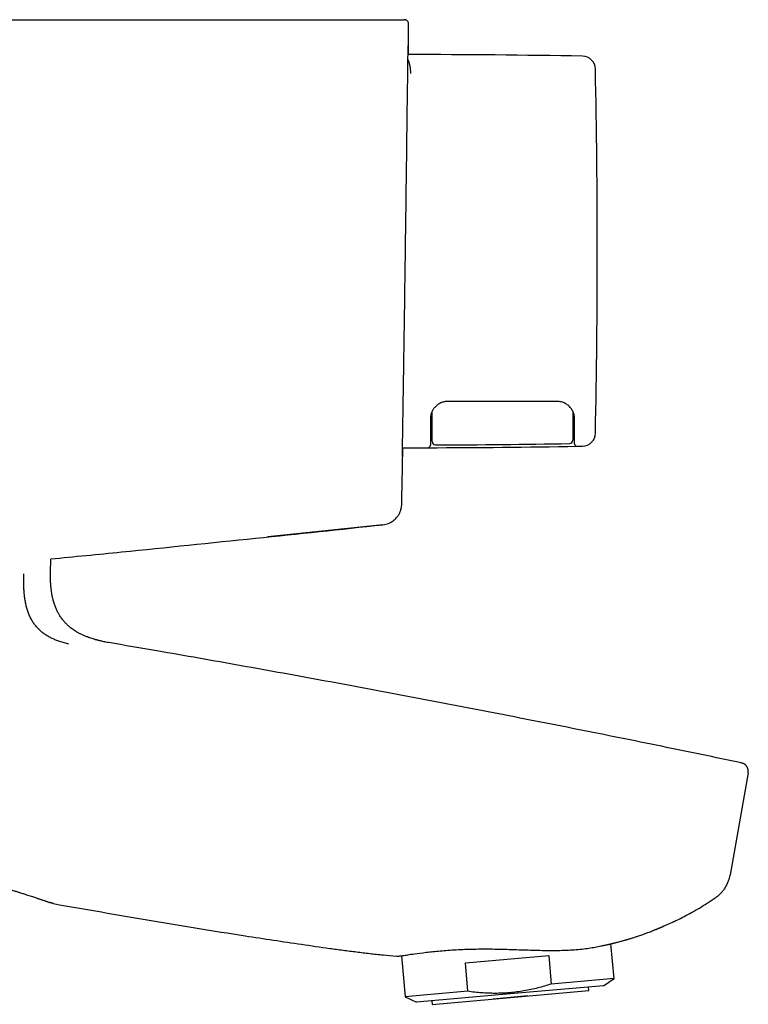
# Model space of a CAD drawing. Header units: millimetres. Extents: x 8 to 1894, y 12 to 2738.
# Tile 112 of 158: x 1465 to 1549, y 1530 to 1643. Entities that reach past the tile are written whole.
import ezdxf

# ---------------------------------------------------------------- set-up
doc = ezdxf.new("R2010")
doc.units = ezdxf.units.MM

msp = doc.modelspace()

# ---------------------------------------------------------------- linework, layer by layer
at = {"color": 7, "linetype": 'Continuous', "lineweight": 30}
for p, q in [((1456.43, 1643.11), (1489.37, 1643.11)), ((1508.87, 1643.11), (1509.26, 1643.11)), ((1512.27, 1597.5), (1512.26, 1597.04)), ((1512.26, 1597.14), (1512.46, 1597.14)), ((1528.56, 1597.14), (1528.76, 1597.14)), ((1509.07, 1594.11), (1509.52, 1594.11)), ((1512.26, 1594.58), (1512.26, 1594.41)), ((1528.76, 1594.57), (1528.76, 1594.7)), ((1506.82, 1585.28), (1493.64, 1583.9)), ((1506.82, 1585.28), (1506.82, 1585.28)), ((1468.77, 1579.83), (1468.8, 1581.37)), ((1548.63, 1556.88), (1546.57, 1545.21)), ((1546.56, 1545.13), (1546.57, 1545.21)), ((1546.56, 1545.13), (1546.56, 1545.14)), ((1546.57, 1545.21), (1546.57, 1545.21)), ((1546.57, 1545.21), (1546.57, 1545.21)), ((1469.03, 1541.96), (1469.08, 1541.94)), ((1469.07, 1541.93), (1469.08, 1541.93)), ((1469.08, 1541.93), (1469.08, 1541.93)), ((1533.28, 1533.34), (1532.93, 1537.32)), ((1508.96, 1535.96), (1509.37, 1531.25)), ((1509.51, 1536.03), (1509.72, 1536.06)), ((1516.26, 1535.14), (1525.81, 1535.98)), ((1525.81, 1535.98), (1526.1, 1532.71)), ((1516.54, 1531.88), (1516.26, 1535.14)), ((1533.28, 1533.34), (1526.1, 1532.71)), ((1532.09, 1532.51), (1533.28, 1533.34)), ((1516.54, 1531.88), (1509.37, 1531.25)), ((1532.09, 1532.51), (1521.38, 1531.58)), ((1521.42, 1531.18), (1530.39, 1531.96)), ((1530.39, 1531.96), (1530.35, 1532.36)), ((1509.37, 1531.25), (1510.68, 1530.64)), ((1521.38, 1531.58), (1510.68, 1530.64)), ((1512.42, 1530.79), (1512.45, 1530.39)), ((1512.45, 1530.39), (1521.42, 1531.18)), ((1523.41, 1531.35), (1519.43, 1531))]:
    msp.add_line(p, q, dxfattribs=at)
at = {"color": 7, "linetype": 'Continuous', "lineweight": 30, "flags": 128}
msp.add_lwpolyline([(1529.07, 1594.27), (1529.15, 1594.28), (1529.22, 1594.28), (1529.3, 1594.28), (1529.37, 1594.28), (1529.45, 1594.28), (1529.53, 1594.28), (1529.6, 1594.28), (1529.68, 1594.29)], dxfattribs=at)
at = {"color": 7, "linetype": 'Continuous', "lineweight": 30}
for centre, radius, start, end in [((1509.9, 539.11), 1100, 88.96987, 90.01079), ((1529.65, 1637.43), 1.5, 1.1702, 88.9699), ((510.26, 1616.61), 1021.1, 0, 1.17012), ((510.26, 1616.61), 1021.1, 358.82988, 0), ((1528.16, 1594.98), 0.4, 270.9516, 0), ((1529.65, 1595.79), 1.5, 271.0301, 358.8298), ((1509.9, 2694.11), 1100, 269.98018, 270.10742), ((1511.96, 1594.41), 0.3, 270.1074, 0), ((1509.9, 2694.11), 1100, 270.10742, 270.9984), ((1512.86, 1594.83), 0.4, 180, 270.1543), ((1509.9, 2694.43), 1100, 270.15432, 270.95159), ((1529.06, 1594.57), 0.3, 180, 270.9984)]:
    msp.add_arc(centre, radius, start, end, dxfattribs=at)
for points, knots in [([(1489.37, 1643.11), (1489.67, 1643.11), (1490.27, 1643.11), (1491.16, 1643.11), (1492.05, 1643.11), (1492.93, 1643.11), (1493.81, 1643.11), (1494.65, 1643.11), (1495.47, 1643.11), (1496.27, 1643.11), (1497.05, 1643.11), (1497.82, 1643.11), (1498.6, 1643.11), (1499.39, 1643.11), (1500.18, 1643.11), (1500.95, 1643.11), (1501.69, 1643.11), (1502.41, 1643.11), (1503.09, 1643.11), (1503.74, 1643.11), (1504.35, 1643.11), (1504.93, 1643.11), (1505.48, 1643.11), (1505.98, 1643.11), (1506.45, 1643.11), (1506.88, 1643.11), (1507.28, 1643.11), (1507.63, 1643.11), (1507.94, 1643.11), (1508.21, 1643.11), (1508.45, 1643.11), (1508.63, 1643.11), (1508.76, 1643.11), (1508.85, 1643.11), (1508.86, 1643.11), (1508.87, 1643.11)], [0, 0, 0, 0, 0.029473, 0.05884, 0.088128, 0.117359, 0.146558, 0.175749, 0.203286, 0.230854, 0.258472, 0.286096, 0.313711, 0.344519, 0.375313, 0.406089, 0.436845, 0.467578, 0.498285, 0.528974, 0.559659, 0.590348, 0.621049, 0.651764, 0.682497, 0.713249, 0.74402, 0.774812, 0.805624, 0.837928, 0.870259, 0.902623, 0.935026, 0.967481, 1, 1, 1, 1]), ([(1509.76, 1642.6), (1509.76, 1642.64), (1509.76, 1642.71), (1509.73, 1642.81), (1509.69, 1642.88), (1509.65, 1642.93), (1509.59, 1642.99), (1509.51, 1643.05), (1509.4, 1643.1), (1509.31, 1643.1), (1509.26, 1643.11)], [0, 0, 0, 0, 0.14825, 0.275608, 0.375482, 0.449661, 0.545209, 0.672412, 0.826883, 1, 1, 1, 1]), ([(1509.73, 1639.1), (1509.74, 1639.38), (1509.74, 1640.09), (1509.75, 1641.26), (1509.76, 1642.15), (1509.76, 1642.6)], [0, 0, 0, 0, 0.238485, 0.612456, 1, 1, 1, 1]), ([(1509.06, 1593.1), (1509.06, 1593.1), (1509.06, 1593.11), (1509.06, 1593.18), (1509.06, 1593.3), (1509.06, 1593.46), (1509.06, 1593.67), (1509.07, 1593.91), (1509.07, 1594.2), (1509.08, 1594.53), (1509.08, 1594.9), (1509.09, 1595.31), (1509.09, 1595.77), (1509.1, 1596.26), (1509.11, 1596.8), (1509.12, 1597.37), (1509.13, 1597.98), (1509.14, 1598.61), (1509.15, 1599.28), (1509.16, 1599.99), (1509.17, 1600.73), (1509.18, 1601.51), (1509.2, 1602.32), (1509.21, 1603.16), (1509.22, 1604.01), (1509.24, 1604.89), (1509.25, 1605.78), (1509.26, 1606.69), (1509.28, 1607.62), (1509.29, 1608.58), (1509.31, 1609.56), (1509.32, 1610.55), (1509.33, 1611.56), (1509.35, 1612.57), (1509.36, 1613.58), (1509.38, 1614.59), (1509.39, 1615.6), (1509.41, 1616.62), (1509.42, 1617.64), (1509.43, 1618.67), (1509.45, 1619.7), (1509.46, 1620.72), (1509.48, 1621.73), (1509.49, 1622.72), (1509.5, 1623.7), (1509.51, 1624.66), (1509.53, 1625.6), (1509.54, 1626.54), (1509.55, 1627.46), (1509.56, 1628.37), (1509.57, 1629.25), (1509.58, 1630.11), (1509.59, 1630.93), (1509.6, 1631.72), (1509.61, 1632.49), (1509.62, 1633.22), (1509.63, 1633.93), (1509.64, 1634.61), (1509.65, 1635.25), (1509.66, 1635.86), (1509.66, 1636.44), (1509.67, 1636.97), (1509.68, 1637.46), (1509.68, 1637.9), (1509.69, 1638.32), (1509.69, 1638.69), (1509.7, 1639.02), (1509.7, 1639.31), (1509.7, 1639.56), (1509.71, 1639.76), (1509.71, 1639.91), (1509.71, 1640.02), (1509.71, 1640.09), (1509.72, 1640.11), (1509.72, 1640.09), (1509.72, 1640.02), (1509.72, 1639.92), (1509.72, 1639.82), (1509.72, 1639.78)], [0, 0, 0, 0, 0.013338, 0.026666, 0.040011, 0.053399, 0.066757, 0.079789, 0.092813, 0.105854, 0.118936, 0.132245, 0.145514, 0.158769, 0.172034, 0.185386, 0.198508, 0.21159, 0.224656, 0.237733, 0.251087, 0.264403, 0.277707, 0.291025, 0.304355, 0.31741, 0.330454, 0.343512, 0.356607, 0.369919, 0.383213, 0.396518, 0.409857, 0.423216, 0.436278, 0.449307, 0.46233, 0.475369, 0.488627, 0.501889, 0.515181, 0.528528, 0.541921, 0.555009, 0.568045, 0.581054, 0.59406, 0.607297, 0.620543, 0.633824, 0.647167, 0.660568, 0.67367, 0.686715, 0.699727, 0.712732, 0.72598, 0.739228, 0.7525, 0.765824, 0.779211, 0.792314, 0.80537, 0.818404, 0.831439, 0.844727, 0.858039, 0.871402, 0.884842, 0.898342, 0.911522, 0.924629, 0.937689, 0.950727, 0.963978, 0.977235, 0.990524, 1, 1, 1, 1]), ([(1510.02, 1636.96), (1510.02, 1637.02), (1510.02, 1637.15), (1510, 1637.34), (1509.98, 1637.53), (1509.95, 1637.71), (1509.92, 1637.88), (1509.89, 1638), (1509.87, 1638.08), (1509.86, 1638.12), (1509.84, 1638.16), (1509.83, 1638.2), (1509.82, 1638.24), (1509.79, 1638.32), (1509.75, 1638.44), (1509.71, 1638.54), (1509.69, 1638.58), (1509.69, 1638.59)], [0, 0, 0, 0, 0.080711, 0.168394, 0.2631, 0.36487, 0.460296, 0.56123, 0.588578, 0.616304, 0.644408, 0.672891, 0.701752, 0.730991, 0.863642, 0.984588, 1, 1, 1, 1]), ([(1514.26, 1599.41), (1514.19, 1599.41), (1514.06, 1599.4), (1513.85, 1599.37), (1513.64, 1599.31), (1513.44, 1599.24), (1513.25, 1599.14), (1513.07, 1599.02), (1512.9, 1598.88), (1512.8, 1598.77), (1512.75, 1598.72)], [0, 0, 0, 0, 0.1215945, 0.2441437, 0.3676569, 0.4921434, 0.6176122, 0.7440723, 0.871532, 1, 1, 1, 1]), ([(1526.76, 1599.41), (1525.6, 1599.41), (1523.27, 1599.41), (1519.1, 1599.41), (1516.1, 1599.41), (1514.26, 1599.41)], [0, 0, 0, 0, 0.2799987, 0.560001, 1, 1, 1, 1]), ([(1528.18, 1598.82), (1528.13, 1598.87), (1528.02, 1598.97), (1527.85, 1599.09), (1527.67, 1599.19), (1527.47, 1599.28), (1527.25, 1599.35), (1527, 1599.4), (1526.84, 1599.4), (1526.76, 1599.41)], [0, 0, 0, 0, 0.138355, 0.272891, 0.403611, 0.530521, 0.693762, 0.850251, 1, 1, 1, 1]), ([(1512.75, 1598.72), (1512.72, 1598.68), (1512.66, 1598.61), (1512.58, 1598.49), (1512.52, 1598.38), (1512.46, 1598.28), (1512.42, 1598.19), (1512.37, 1598.05), (1512.31, 1597.87), (1512.27, 1597.63), (1512.27, 1597.48), (1512.26, 1597.41)], [0, 0, 0, 0, 0.10201, 0.196504, 0.283499, 0.363015, 0.435078, 0.499725, 0.668771, 0.835266, 1, 1, 1, 1]), ([(1512.46, 1594.85), (1512.46, 1594.86), (1512.46, 1594.87), (1512.46, 1594.9), (1512.46, 1594.93), (1512.46, 1594.95), (1512.46, 1594.96), (1512.46, 1594.96), (1512.46, 1594.97), (1512.46, 1594.97), (1512.46, 1594.98), (1512.46, 1594.99), (1512.46, 1595), (1512.46, 1595.02), (1512.46, 1595.03), (1512.46, 1595.05), (1512.46, 1595.07), (1512.46, 1595.1), (1512.46, 1595.13), (1512.46, 1595.17), (1512.46, 1595.22), (1512.46, 1595.28), (1512.46, 1595.35), (1512.46, 1595.44), (1512.46, 1595.55), (1512.46, 1595.7), (1512.46, 1595.88), (1512.46, 1596.1), (1512.46, 1596.32), (1512.46, 1596.55), (1512.46, 1596.77), (1512.46, 1597.01), (1512.46, 1597.21), (1512.46, 1597.4), (1512.46, 1597.53), (1512.46, 1597.68), (1512.46, 1597.83), (1512.46, 1597.98), (1512.46, 1598.13), (1512.46, 1598.23), (1512.46, 1598.27), (1512.46, 1598.27)], [0, 0, 0, 0, 0.084555, 0.164169, 0.230171, 0.237344, 0.244469, 0.251547, 0.258577, 0.265561, 0.272497, 0.279386, 0.305112, 0.325528, 0.343018, 0.358477, 0.381415, 0.402564, 0.421947, 0.446641, 0.469933, 0.49193, 0.515785, 0.538901, 0.561519, 0.593445, 0.627023, 0.66288, 0.701531, 0.735262, 0.773572, 0.803154, 0.845328, 0.865767, 0.887015, 0.909073, 0.931944, 0.95563, 0.980133, 0.998216, 1, 1, 1, 1]), ([(1528.76, 1597.41), (1528.76, 1597.47), (1528.76, 1597.59), (1528.74, 1597.74), (1528.71, 1597.86), (1528.69, 1597.93), (1528.67, 1598.01), (1528.65, 1598.08), (1528.61, 1598.18), (1528.55, 1598.31), (1528.46, 1598.47), (1528.34, 1598.65), (1528.24, 1598.76), (1528.18, 1598.82)], [0, 0, 0, 0, 0.124115, 0.24842, 0.298295, 0.348279, 0.398396, 0.448668, 0.499116, 0.597406, 0.713601, 0.847782, 1, 1, 1, 1]), ([(1528.56, 1598.28), (1528.56, 1598.25), (1528.56, 1598.07), (1528.56, 1597.86), (1528.56, 1597.67), (1528.56, 1597.61), (1528.56, 1597.55), (1528.56, 1597.5), (1528.56, 1597.44), (1528.56, 1597.36), (1528.56, 1597.25), (1528.56, 1597.12), (1528.56, 1597.01), (1528.56, 1596.9), (1528.56, 1596.79), (1528.56, 1596.67), (1528.56, 1596.56), (1528.56, 1596.4), (1528.56, 1596.21), (1528.56, 1596.02), (1528.56, 1595.86), (1528.56, 1595.75), (1528.56, 1595.65), (1528.56, 1595.57), (1528.56, 1595.5), (1528.56, 1595.44), (1528.56, 1595.36), (1528.56, 1595.29), (1528.56, 1595.23), (1528.56, 1595.18), (1528.56, 1595.14), (1528.56, 1595.12), (1528.56, 1595.08), (1528.56, 1595.04), (1528.56, 1595), (1528.56, 1594.99), (1528.56, 1594.98)], [0, 0, 0, 0, 0.012418, 0.084595, 0.093479, 0.102232, 0.110855, 0.119347, 0.127708, 0.135939, 0.159186, 0.179018, 0.195436, 0.20844, 0.228429, 0.247265, 0.264961, 0.281533, 0.320825, 0.357279, 0.380262, 0.402388, 0.423855, 0.440975, 0.458395, 0.476234, 0.494601, 0.528717, 0.566224, 0.600399, 0.63983, 0.66606, 0.712984, 0.801677, 0.897326, 1, 1, 1, 1]), ([(1512.26, 1597.41), (1512.26, 1597.28), (1512.26, 1597.02), (1512.26, 1596.66), (1512.26, 1596.32), (1512.26, 1596), (1512.26, 1595.71), (1512.26, 1595.45), (1512.26, 1595.22), (1512.26, 1595.02), (1512.26, 1594.86), (1512.26, 1594.74), (1512.26, 1594.64), (1512.26, 1594.6), (1512.26, 1594.58)], [0, 0, 0, 0, 0.080788, 0.161397, 0.241762, 0.321856, 0.401721, 0.481493, 0.561141, 0.648378, 0.735771, 0.823575, 0.911747, 1, 1, 1, 1]), ([(1528.76, 1594.7), (1528.76, 1594.71), (1528.76, 1594.72), (1528.76, 1594.75), (1528.76, 1594.78), (1528.76, 1594.82), (1528.76, 1594.87), (1528.76, 1594.94), (1528.76, 1595.03), (1528.76, 1595.15), (1528.76, 1595.29), (1528.76, 1595.47), (1528.76, 1595.7), (1528.76, 1595.99), (1528.76, 1596.3), (1528.76, 1596.65), (1528.76, 1597.01), (1528.76, 1597.28), (1528.76, 1597.41)], [0, 0, 0, 0, 0.045814, 0.08765, 0.125527, 0.168798, 0.210516, 0.250752, 0.314893, 0.377714, 0.439538, 0.500703, 0.584984, 0.66783, 0.750276, 0.832486, 0.915265, 1, 1, 1, 1]), ([(1508.98, 1587.64), (1508.99, 1588.11), (1509.01, 1589.15), (1509.04, 1590.74), (1509.07, 1592.4), (1509.1, 1593.52), (1509.11, 1594.08), (1509.11, 1594.11)], [0, 0, 0, 0, 0.218691, 0.481938, 0.738628, 0.988759, 1, 1, 1, 1]), ([(1509.07, 1593.29), (1509.07, 1593.26), (1509.06, 1593.18), (1509.06, 1593.11), (1509.06, 1593.1), (1509.06, 1593.1)], [0, 0, 0, 0, 0.319173, 0.659668, 1, 1, 1, 1]), ([(1506.82, 1585.28), (1506.93, 1585.3), (1507.16, 1585.33), (1507.47, 1585.44), (1507.76, 1585.58), (1508.01, 1585.74), (1508.22, 1585.92), (1508.39, 1586.1), (1508.53, 1586.27), (1508.63, 1586.43), (1508.71, 1586.58), (1508.77, 1586.7), (1508.82, 1586.82), (1508.87, 1586.97), (1508.93, 1587.16), (1508.97, 1587.39), (1508.98, 1587.56), (1508.98, 1587.64)], [0, 0, 0, 0, 0.098426, 0.19382, 0.284683, 0.369759, 0.448082, 0.51898, 0.582044, 0.637087, 0.684078, 0.723091, 0.756758, 0.795464, 0.856225, 0.926623, 1, 1, 1, 1]), ([(1508.98, 1587.64), (1508.98, 1587.64), (1508.98, 1587.64), (1508.98, 1587.64), (1508.98, 1587.64)], [0, 0, 0, 0, 0.97485, 1, 1, 1, 1]), ([(1468.8, 1581.38), (1471.51, 1581.64), (1479.32, 1582.42), (1492, 1583.72), (1501.96, 1584.77), (1506.82, 1585.29)], [0, 0, 0, 0, 0.213524, 0.616433, 1, 1, 1, 1]), ([(1470.89, 1571.64), (1470.71, 1571.68), (1470.36, 1571.76), (1469.86, 1571.92), (1469.4, 1572.08), (1468.97, 1572.27), (1468.58, 1572.47), (1468.21, 1572.69), (1467.86, 1572.94), (1467.54, 1573.22), (1467.23, 1573.53), (1466.95, 1573.87), (1466.71, 1574.23), (1466.49, 1574.63), (1466.3, 1575.05), (1466.14, 1575.5), (1466, 1575.98), (1465.89, 1576.5), (1465.81, 1577.02), (1465.76, 1577.53), (1465.73, 1578.02), (1465.72, 1578.54), (1465.72, 1579.1), (1465.73, 1579.47), (1465.74, 1579.67)], [0, 0, 0, 0, 0.057873, 0.112024, 0.162858, 0.210754, 0.25608, 0.299194, 0.340451, 0.384106, 0.426417, 0.467861, 0.508924, 0.550093, 0.591855, 0.634692, 0.679082, 0.725497, 0.774408, 0.814901, 0.85746, 0.902328, 0.949753, 1, 1, 1, 1]), ([(1475.42, 1571.8), (1475.32, 1571.82), (1475.14, 1571.85), (1474.88, 1571.9), (1474.67, 1571.95), (1474.5, 1571.99), (1474.36, 1572.02), (1474.26, 1572.05), (1474.17, 1572.07), (1474.1, 1572.09), (1474.02, 1572.11), (1473.94, 1572.13), (1473.86, 1572.16), (1473.72, 1572.2), (1473.52, 1572.26), (1473.26, 1572.34), (1472.98, 1572.45), (1472.67, 1572.57), (1472.33, 1572.72), (1471.98, 1572.9), (1471.62, 1573.12), (1471.25, 1573.36), (1470.92, 1573.63), (1470.62, 1573.9), (1470.35, 1574.18), (1470.1, 1574.5), (1469.87, 1574.83), (1469.67, 1575.17), (1469.49, 1575.52), (1469.33, 1575.9), (1469.19, 1576.31), (1469.07, 1576.72), (1468.98, 1577.12), (1468.91, 1577.5), (1468.86, 1577.9), (1468.81, 1578.34), (1468.78, 1578.8), (1468.77, 1579.3), (1468.77, 1579.65), (1468.77, 1579.83)], [0, 0, 0, 0, 0.0257882, 0.0477636, 0.0661909, 0.081284, 0.093212, 0.1021046, 0.1095705, 0.1155576, 0.1221036, 0.1291949, 0.1368172, 0.1449555, 0.1660879, 0.1898242, 0.2145199, 0.243016, 0.2749476, 0.3099771, 0.3451896, 0.3827238, 0.4225656, 0.4540478, 0.4870454, 0.5217725, 0.558531, 0.5896691, 0.6226165, 0.6576755, 0.6952005, 0.7356017, 0.7664819, 0.7992627, 0.8341577, 0.8714027, 0.9112592, 0.9540172, 1, 1, 1, 1]), ([(1547.85, 1558.03), (1544.81, 1558.67), (1538.56, 1559.97), (1529.11, 1561.87), (1519.49, 1563.76), (1509.87, 1565.61), (1500.24, 1567.41), (1490.59, 1569.16), (1482.32, 1570.62), (1477.26, 1571.49), (1475.42, 1571.8)], [0, 0, 0, 0, 0.126585, 0.259477, 0.392373, 0.525271, 0.658169, 0.791066, 0.923959, 1, 1, 1, 1]), ([(1548.63, 1556.88), (1548.64, 1556.93), (1548.65, 1557.02), (1548.65, 1557.15), (1548.63, 1557.27), (1548.59, 1557.38), (1548.55, 1557.49), (1548.5, 1557.58), (1548.45, 1557.66), (1548.39, 1557.73), (1548.32, 1557.8), (1548.25, 1557.86), (1548.17, 1557.91), (1548.08, 1557.96), (1547.97, 1558), (1547.89, 1558.02), (1547.85, 1558.03)], [0, 0, 0, 0, 0.090984, 0.176758, 0.255697, 0.326522, 0.406772, 0.471468, 0.533467, 0.595269, 0.656598, 0.719757, 0.777149, 0.843758, 0.918511, 1, 1, 1, 1]), ([(1456.74, 1545.4), (1457.01, 1545.35), (1457.55, 1545.24), (1458.35, 1545.07), (1459.15, 1544.89), (1459.89, 1544.71), (1460.57, 1544.54), (1461.2, 1544.38), (1461.82, 1544.21), (1462.36, 1544.06), (1462.83, 1543.93), (1463.22, 1543.81), (1463.6, 1543.7), (1463.96, 1543.59), (1464.26, 1543.5), (1464.51, 1543.42), (1464.72, 1543.36), (1464.9, 1543.3), (1465.08, 1543.24), (1465.26, 1543.19), (1465.46, 1543.12), (1465.67, 1543.06), (1465.9, 1542.98), (1466.17, 1542.89), (1466.44, 1542.8), (1466.7, 1542.72), (1466.94, 1542.64), (1467.14, 1542.58), (1467.3, 1542.52), (1467.43, 1542.48), (1467.55, 1542.44), (1467.67, 1542.4), (1467.8, 1542.35), (1467.93, 1542.31), (1468.08, 1542.26), (1468.22, 1542.21), (1468.36, 1542.17), (1468.49, 1542.12), (1468.62, 1542.08), (1468.69, 1542.06), (1468.72, 1542.05)], [0, 0, 0, 0, 0.046483, 0.093823, 0.141187, 0.188564, 0.228375, 0.268167, 0.308839, 0.350887, 0.378037, 0.405754, 0.434029, 0.461043, 0.4856, 0.503377, 0.519595, 0.534249, 0.54796, 0.563009, 0.579602, 0.597736, 0.617407, 0.644313, 0.672286, 0.699107, 0.724753, 0.749234, 0.765917, 0.782017, 0.797535, 0.81273, 0.82984, 0.849395, 0.871394, 0.895796, 0.919695, 0.945525, 0.973297, 1, 1, 1, 1]), ([(1544.87, 1542.58), (1544.97, 1542.66), (1545.19, 1542.81), (1545.48, 1543.08), (1545.75, 1543.38), (1545.99, 1543.71), (1546.2, 1544.07), (1546.36, 1544.44), (1546.49, 1544.79), (1546.54, 1545.03), (1546.56, 1545.13)], [0, 0, 0, 0, 0.12584, 0.253608, 0.382695, 0.512451, 0.642206, 0.771293, 0.899061, 1, 1, 1, 1]), ([(1469.12, 1541.92), (1469.11, 1541.93), (1469.08, 1541.94), (1468.85, 1542.01), (1468.76, 1542.04)], [0, 0, 0, 0, 0.578016, 1, 1, 1, 1]), ([(1468.77, 1542.04), (1468.86, 1542.01), (1469.07, 1541.94), (1469.1, 1541.93), (1469.12, 1541.92)], [0, 0, 0, 0, 0.423014, 1, 1, 1, 1]), ([(1469.13, 1541.92), (1470.95, 1541.6), (1474.6, 1540.96), (1480.08, 1540.02), (1485.57, 1539.11), (1490.3, 1538.35), (1494.28, 1537.74), (1497.51, 1537.26), (1500.17, 1536.88), (1502.26, 1536.59), (1503.79, 1536.4), (1505.31, 1536.21), (1506.84, 1536.04), (1507.86, 1535.95), (1508.37, 1535.9)], [0, 0, 0, 0, 0.14, 0.28, 0.419999, 0.559999, 0.642132, 0.724265, 0.8064, 0.84512, 0.883838, 0.922557, 0.961279, 1, 1, 1, 1]), ([(1537.83, 1538.89), (1538.02, 1538.96), (1538.48, 1539.14), (1539.17, 1539.43), (1539.69, 1539.66), (1539.99, 1539.8), (1540.08, 1539.84), (1540.17, 1539.89), (1540.26, 1539.93), (1540.36, 1539.97), (1540.7, 1540.14), (1541.31, 1540.44), (1542.17, 1540.91), (1543.06, 1541.42), (1543.96, 1541.98), (1544.56, 1542.38), (1544.87, 1542.58)], [0, 0, 0, 0, 0.076046, 0.184795, 0.281429, 0.294149, 0.306886, 0.319638, 0.332405, 0.345189, 0.357988, 0.476962, 0.600534, 0.728829, 0.861955, 1, 1, 1, 1]), ([(1531.75, 1537.06), (1531.77, 1537.07), (1531.82, 1537.08), (1531.91, 1537.1), (1532.02, 1537.12), (1532.17, 1537.15), (1532.32, 1537.19), (1532.46, 1537.22), (1532.57, 1537.24), (1532.67, 1537.26), (1532.75, 1537.28), (1532.82, 1537.3), (1532.91, 1537.32), (1533.02, 1537.34), (1533.14, 1537.37), (1533.25, 1537.4), (1533.38, 1537.43), (1533.54, 1537.47), (1533.73, 1537.52), (1533.94, 1537.58), (1534.15, 1537.63), (1534.36, 1537.69), (1534.53, 1537.74), (1534.66, 1537.78), (1534.75, 1537.8), (1534.84, 1537.83), (1534.94, 1537.86), (1535.07, 1537.89), (1535.28, 1537.96), (1535.57, 1538.05), (1535.91, 1538.16), (1536.22, 1538.26), (1536.5, 1538.36), (1536.77, 1538.46), (1537.03, 1538.56), (1537.29, 1538.65), (1537.53, 1538.74), (1537.74, 1538.83), (1537.93, 1538.91), (1538.07, 1538.96), (1538.17, 1539), (1538.24, 1539.03), (1538.31, 1539.06), (1538.39, 1539.1), (1538.47, 1539.13), (1538.54, 1539.16), (1538.6, 1539.19), (1538.64, 1539.2), (1538.67, 1539.22), (1538.7, 1539.23), (1538.73, 1539.24), (1538.76, 1539.26), (1538.8, 1539.27), (1538.83, 1539.29), (1538.86, 1539.3), (1538.89, 1539.31), (1538.9, 1539.32), (1538.91, 1539.32), (1538.91, 1539.32), (1538.91, 1539.32)], [0, 0, 0, 0, 0.007581, 0.017453, 0.032661, 0.049401, 0.070387, 0.085071, 0.098892, 0.109891, 0.118073, 0.125543, 0.135262, 0.147642, 0.162117, 0.175356, 0.186812, 0.20469, 0.226595, 0.25006, 0.270678, 0.292744, 0.314822, 0.325331, 0.33312, 0.341565, 0.351863, 0.364041, 0.378118, 0.413735, 0.449779, 0.477488, 0.505276, 0.532676, 0.559875, 0.587075, 0.61438, 0.640258, 0.664298, 0.686766, 0.699392, 0.711378, 0.724755, 0.74216, 0.763602, 0.780379, 0.794171, 0.805109, 0.815349, 0.825715, 0.836216, 0.847152, 0.868943, 0.892151, 0.915207, 0.939291, 0.96254, 0.986203, 1, 1, 1, 1]), ([(1509.65, 1536.06), (1509.9, 1536.1), (1510.47, 1536.18), (1511.74, 1536.35), (1513.34, 1536.52), (1515.19, 1536.66), (1517.22, 1536.73), (1519.36, 1536.74), (1521.56, 1536.68), (1523.75, 1536.6), (1525.86, 1536.55), (1527.85, 1536.57), (1529.63, 1536.71), (1530.95, 1536.9), (1531.55, 1537.03), (1531.75, 1537.07)], [0, 0, 0, 0, 0.0633164, 0.1444536, 0.2254566, 0.3067246, 0.3876743, 0.468597, 0.5497772, 0.6311706, 0.7128808, 0.7948177, 0.8768142, 0.9585721, 1, 1, 1, 1]), ([(1508.37, 1535.9), (1508.37, 1535.9), (1508.37, 1535.9), (1508.39, 1535.9), (1508.39, 1535.9)], [0, 0, 0, 0, 0.929482, 1, 1, 1, 1]), ([(1508.37, 1535.9), (1508.41, 1535.9), (1508.44, 1535.89), (1508.48, 1535.9), (1508.48, 1535.9)], [0, 0, 0, 0, 0.912015, 1, 1, 1, 1]), ([(1508.44, 1535.9), (1508.47, 1535.9), (1508.54, 1535.91), (1508.65, 1535.92), (1508.79, 1535.94), (1508.98, 1535.96), (1509.22, 1535.99), (1509.42, 1536.02), (1509.51, 1536.03)], [0, 0, 0, 0, 0.154372, 0.319535, 0.489142, 0.659084, 0.828738, 1, 1, 1, 1]), ([(1526.1, 1532.71), (1525.84, 1532.63), (1525.33, 1532.47), (1524.55, 1532.26), (1523.77, 1532.08), (1522.97, 1531.92), (1522.16, 1531.8), (1521.34, 1531.71), (1520.51, 1531.66), (1519.7, 1531.64), (1518.9, 1531.66), (1518.11, 1531.7), (1517.33, 1531.78), (1516.81, 1531.84), (1516.54, 1531.88)], [0, 0, 0, 0, 0.083135, 0.166268, 0.250029, 0.333788, 0.418507, 0.503224, 0.588807, 0.67455, 0.755648, 0.837016, 0.918387, 1, 1, 1, 1])]:
    msp.add_open_spline(points, degree=3, knots=knots, dxfattribs=at)

doc.saveas('drawing.dxf')
